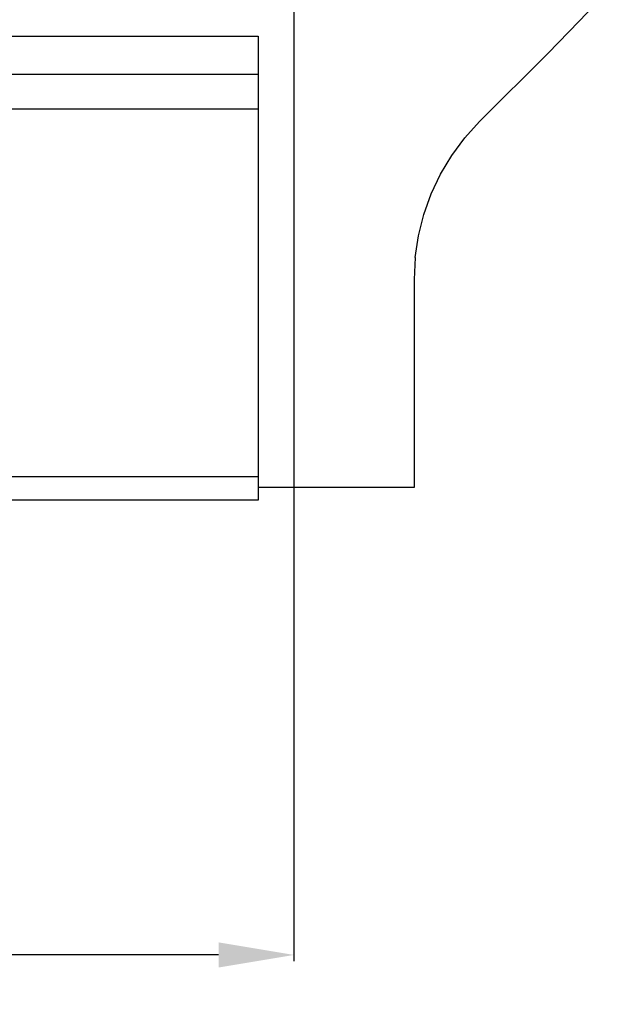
# Model space of a CAD drawing. Header units: inches. Extents: x -109 to 120, y -78 to 24.
# Tile 30 of 113: x 87 to 98, y -78 to -58. Entities that reach past the tile are written whole.
import ezdxf

# ---------------------------------------------------------------- set-up
doc = ezdxf.new("R2010")
doc.units = ezdxf.units.IN
doc.header["$LTSCALE"] = 1.21
doc.header["$MEASUREMENT"] = 0
doc.header["$PDMODE"] = 3
doc.header["$PDSIZE"] = 0.3125
doc.layers.get('0').update_dxf_attribs({"linetype": 'CONTINUOUS'})
doc.layers.get('Defpoints').update_dxf_attribs({"linetype": 'CONTINUOUS'})
doc.layers.add('DIM', color=3, linetype='CONTINUOUS')
doc.styles.get("Standard").update_dxf_attribs({"font": 'txt', "width": 0.8})
doc.dimstyles.get("Standard").update_dxf_attribs({"dimtxt": 0.15625, "dimasz": 0.1875, "dimexe": 0.125, "dimexo": 0.0625, "dimgap": 0.09, "dimtad": 0, "dimtih": 1, "dimtoh": 1, "dimzin": 4, "dimdsep": 46, "dimtxsty": 'Standard', "dimblk": '_FILLED', "dimblk1": '_FILLED', "dimblk2": '_FILLED', "dimcen": 0.09, "dimazin": 1, "dimtp": 0.01, "dimtm": 0.01, "dimtfac": 1, "dimtofl": 0, "dimtmove": 0, "dimatfit": 3, "dimldrblk": '_FILLED', "dimfxl": 1, "dimtolj": 1, "dimtzin": 4, "dimarcsym": 0})

# ---------------------------------------------------------------- blocks, each defined once
blk = doc.blocks.new('_FILLED')
at = {"color": 0, "linetype": 'ByBlock'}
blk.add_solid([(0, 0), (-1, 0.167), (-1, -0.167)], dxfattribs=at)
blk = doc.blocks.new('*D47')
at = {"layer": 'Defpoints', "color": 0}
for p in [(56.192, -53.916), (92.192, -53.918), (92.192, -76.927)]:
    blk.add_point(p, dxfattribs=at)
at = {"layer": 'DIM', "color": 0, "lineweight": -2}
for p, q in [((56.192, -53.978), (56.192, -77.052)), ((92.192, -53.981), (92.192, -77.052)), ((57.692, -76.927), (71.902, -76.927)), ((90.692, -76.927), (76.482, -76.927))]:
    blk.add_line(p, q, dxfattribs=at)
at = {"layer": 'DIM', "color": 0, "lineweight": -2, "xscale": 1.5, "yscale": 1.5, "zscale": 1.5, "rotation": 180}
blk.add_blockref('_FILLED', (56.192, -76.927), dxfattribs=at)
at = {"layer": 'DIM', "color": 0, "lineweight": -2, "xscale": 1.5, "yscale": 1.5, "zscale": 1.5}
blk.add_blockref('_FILLED', (92.192, -76.927), dxfattribs=at)
at = {"layer": 'DIM', "color": 0, "insert": (74.192, -76.927), "char_height": 1.5, "attachment_point": 5}
blk.add_mtext('\\A1;36.00', dxfattribs=at)

msp = doc.modelspace()

# ---------------------------------------------------------------- linework, layer by layer
at = {"color": 7, "linetype": 'Continuous'}
for p, q in [((97.879, -58.308), (98.496, -57.652)), ((97.249, -58.951), (97.879, -58.308)), ((84.158, -58.608), (91.478, -58.608)), ((91.478, -58.608), (91.478, -67.858)), ((95.893, -60.307), (97.249, -58.951)), ((91.478, -59.367), (58.978, -59.367)), ((91.478, -60.062), (58.978, -60.062)), ((95.597, -60.634), (95.893, -60.307)), ((95.338, -60.984), (95.597, -60.634)), ((95.114, -61.358), (95.338, -60.984)), ((94.927, -61.752), (95.114, -61.358)), ((94.78, -62.162), (94.927, -61.752)), ((94.674, -62.585), (94.78, -62.162)), ((94.61, -63.016), (94.674, -62.585)), ((94.61, -63.016), (94.589, -63.457)), ((94.589, -63.457), (94.589, -67.608)), ((91.478, -67.392), (58.978, -67.392)), ((94.589, -67.608), (91.478, -67.608)), ((91.478, -67.858), (58.978, -67.858))]:
    msp.add_line(p, q, dxfattribs=at)

# ---------------------------------------------------------------- dimensions: what is measured, and where the dimension line sits
at = {"layer": 'DIM'}
dim = msp.add_linear_dim(base=(92.192, -76.927), p1=(56.192, -53.916), p2=(92.192, -53.918), dimstyle='Standard', override={"dimtxt": 1.5, "dimasz": 1.5, "dimtih": 0, "dimtoh": 0, "dimzin": 0, "dimcen": 0.198, "dimadec": 0, "dimazin": 0, "dimtp": 0, "dimtm": 0, "dimtdec": 4, "dimtzin": 0}, dxfattribs=at)
dim.commit()
dim.dimension.update_dxf_attribs({"geometry": '*D47', "text_midpoint": (74.192, -76.927)})

doc.saveas('drawing.dxf')
